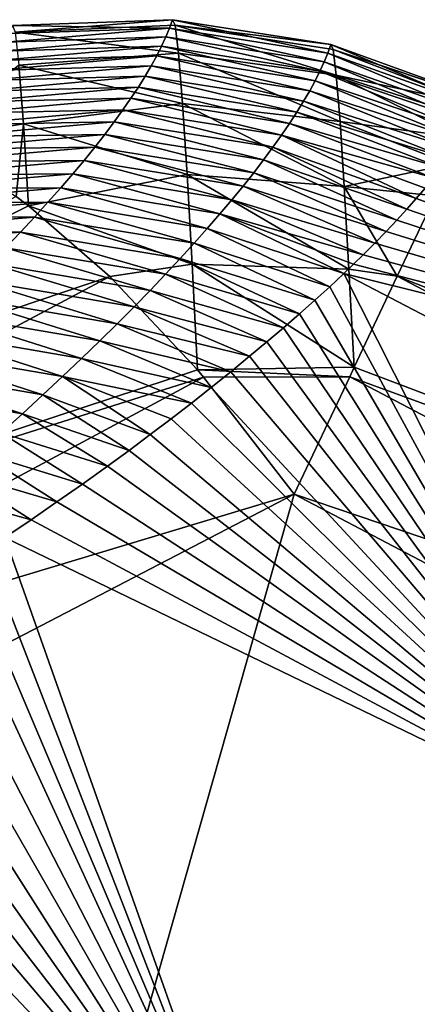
# Model space of a CAD drawing. Header units: metres. Extents: x -101 to 101, y -261 to 23.
# Tile 246 of 256: x 86.084 to 87.032, y 20.388 to 22.734. Entities that reach past the tile are written whole.
import ezdxf

# ---------------------------------------------------------------- set-up
doc = ezdxf.new("R2010")
doc.units = ezdxf.units.M
doc.layers.add('solid_505151_K2442K1000C34', color=7, linetype='CONTINUOUS')

msp = doc.modelspace()

# ---------------------------------------------------------------- linework, layer by layer
at = {"layer": 'solid_505151_K2442K1000C34'}
for points in [[(86.440903, 22.713882, 100.124092), (86.066078, 22.720404, 100.574768), (86.44796, 22.733931, 100.568054)], [(86.072884, 22.704273, 100.929733), (86.44796, 22.733931, 100.568054), (86.066078, 22.720404, 100.574768)], [(86.454208, 22.721039, 100.897942), (86.44796, 22.733931, 100.568054), (86.072884, 22.704273, 100.929733)], [(86.440903, 22.713882, 100.124092), (86.44796, 22.733931, 100.568054), (86.818459, 22.654556, 100.123695)], [(86.44796, 22.733931, 100.568054), (86.825485, 22.674631, 100.564606), (86.818459, 22.654556, 100.123695)], [(86.454208, 22.721039, 100.897942), (86.825485, 22.674631, 100.564606), (86.44796, 22.733931, 100.568054)], [(86.440903, 22.713882, 100.124092), (86.050674, 22.680227, 99.697365), (86.059113, 22.700769, 100.136032)], [(86.432343, 22.692873, 99.680214), (86.050674, 22.680227, 99.697365), (86.440903, 22.713882, 100.124092)], [(86.440903, 22.713882, 100.124092), (86.059113, 22.700769, 100.136032), (86.066078, 22.720404, 100.574768)], [(86.462242, 22.653824, 101.221138), (86.454208, 22.721039, 100.897942), (86.072884, 22.704273, 100.929733)], [(86.432343, 22.692873, 99.680214), (86.440903, 22.713882, 100.124092), (86.809944, 22.633499, 99.682861)], [(86.440903, 22.713882, 100.124092), (86.818459, 22.654556, 100.123695), (86.809944, 22.633499, 99.682861)], [(86.831352, 22.66309, 100.875198), (86.825485, 22.674631, 100.564606), (86.454208, 22.721039, 100.897942)], [(86.83886, 22.601557, 101.17981), (86.454208, 22.721039, 100.897942), (86.462242, 22.653824, 101.221138)], [(86.83886, 22.601557, 101.17981), (86.831352, 22.66309, 100.875198), (86.454208, 22.721039, 100.897942)], [(86.432343, 22.692873, 99.680214), (86.040756, 22.658777, 99.258781), (86.050674, 22.680227, 99.697365)], [(86.422279, 22.6709, 99.236412), (86.040756, 22.658777, 99.258781), (86.432343, 22.692873, 99.680214)], [(86.462242, 22.653824, 101.221138), (86.072884, 22.704273, 100.929733), (86.081741, 22.625313, 101.276131)], [(86.422279, 22.6709, 99.236412), (86.432343, 22.692873, 99.680214), (86.799934, 22.61146, 99.242104)], [(86.432343, 22.692873, 99.680214), (86.809944, 22.633499, 99.682861), (86.799934, 22.61146, 99.242104)], [(86.422279, 22.6709, 99.236412), (86.029358, 22.636423, 98.820282), (86.040756, 22.658777, 99.258781)], [(86.410698, 22.647968, 98.792694), (86.029358, 22.636423, 98.820282), (86.422279, 22.6709, 99.236412)], [(86.410698, 22.647968, 98.792694), (86.422279, 22.6709, 99.236412), (86.788437, 22.588442, 98.80143)], [(86.422279, 22.6709, 99.236412), (86.799934, 22.61146, 99.242104), (86.788437, 22.588442, 98.80143)], [(86.818459, 22.654556, 100.123695), (86.825485, 22.674631, 100.564606), (87.176704, 22.527111, 100.162605)], [(86.825485, 22.674631, 100.564606), (87.183487, 22.545332, 100.56456), (87.176704, 22.527111, 100.162605)], [(86.831352, 22.66309, 100.875198), (87.183487, 22.545332, 100.56456), (86.825485, 22.674631, 100.564606)], [(86.831352, 22.66309, 100.875198), (87.18454, 22.544828, 100.750832), (87.183487, 22.545332, 100.56456)], [(86.831352, 22.66309, 100.875198), (87.177109, 22.529161, 100.93631), (87.18454, 22.544828, 100.750832)], [(86.83886, 22.601557, 101.17981), (87.177109, 22.529161, 100.93631), (86.831352, 22.66309, 100.875198)], [(86.410698, 22.647968, 98.792694), (86.016464, 22.613169, 98.381874), (86.029358, 22.636423, 98.820282)], [(86.397606, 22.624079, 98.349068), (86.016464, 22.613169, 98.381874), (86.410698, 22.647968, 98.792694)], [(86.471855, 22.53413, 101.528732), (86.462242, 22.653824, 101.221138), (86.081741, 22.625313, 101.276131)], [(86.397606, 22.624079, 98.349068), (86.410698, 22.647968, 98.792694), (86.775436, 22.564445, 98.36084)], [(86.410698, 22.647968, 98.792694), (86.788437, 22.588442, 98.80143), (86.775436, 22.564445, 98.36084)], [(86.847832, 22.491648, 101.470451), (86.462242, 22.653824, 101.221138), (86.471855, 22.53413, 101.528732)], [(86.847832, 22.491648, 101.470451), (86.83886, 22.601557, 101.17981), (86.462242, 22.653824, 101.221138)], [(86.809944, 22.633499, 99.682861), (86.818459, 22.654556, 100.123695), (87.168457, 22.508202, 99.761566)], [(86.818459, 22.654556, 100.123695), (87.176704, 22.527111, 100.162605), (87.168457, 22.508202, 99.761566)], [(85.861259, 22.447578, 101.586983), (86.092377, 22.486036, 101.602936), (86.081741, 22.625313, 101.276131)], [(86.397606, 22.624079, 98.349068), (86.002083, 22.589016, 97.943565), (86.016464, 22.613169, 98.381874)], [(86.382973, 22.599236, 97.905548), (86.002083, 22.589016, 97.943565), (86.397606, 22.624079, 98.349068)], [(86.471855, 22.53413, 101.528732), (86.081741, 22.625313, 101.276131), (86.092377, 22.486036, 101.602936)], [(86.382973, 22.599236, 97.905548), (86.397606, 22.624079, 98.349068), (86.760933, 22.539474, 97.920357)], [(86.397606, 22.624079, 98.349068), (86.775436, 22.564445, 98.36084), (86.760933, 22.539474, 97.920357)], [(86.799934, 22.61146, 99.242104), (86.809944, 22.633499, 99.682861), (87.158752, 22.488607, 99.36145)], [(86.809944, 22.633499, 99.682861), (87.168457, 22.508202, 99.761566), (87.158752, 22.488607, 99.36145)], [(86.382973, 22.599236, 97.905548), (85.986191, 22.563965, 97.505371), (86.002083, 22.589016, 97.943565)], [(86.366814, 22.573439, 97.462128), (85.986191, 22.563965, 97.505371), (86.382973, 22.599236, 97.905548)], [(86.366814, 22.573439, 97.462128), (86.382973, 22.599236, 97.905548), (86.744904, 22.513531, 97.479965)], [(86.382973, 22.599236, 97.905548), (86.760933, 22.539474, 97.920357), (86.744904, 22.513531, 97.479965)], [(86.788437, 22.588442, 98.80143), (86.799934, 22.61146, 99.242104), (87.147598, 22.468338, 98.962265)], [(86.799934, 22.61146, 99.242104), (87.158752, 22.488607, 99.36145), (87.147598, 22.468338, 98.962265)], [(86.83886, 22.601557, 101.17981), (87.140282, 22.451447, 101.29866), (87.162323, 22.49795, 101.119453)], [(86.847832, 22.491648, 101.470451), (87.140282, 22.451447, 101.29866), (86.83886, 22.601557, 101.17981)], [(86.83886, 22.601557, 101.17981), (87.162323, 22.49795, 101.119453), (87.177109, 22.529161, 100.93631)], [(86.366814, 22.573439, 97.462128), (85.968796, 22.538021, 97.067284), (85.986191, 22.563965, 97.505371)], [(86.349113, 22.546692, 97.018829), (85.968796, 22.538021, 97.067284), (86.366814, 22.573439, 97.462128)], [(86.349113, 22.546692, 97.018829), (86.366814, 22.573439, 97.462128), (86.727364, 22.486618, 97.039688)], [(86.366814, 22.573439, 97.462128), (86.744904, 22.513531, 97.479965), (86.727364, 22.486618, 97.039688)], [(86.775436, 22.564445, 98.36084), (86.788437, 22.588442, 98.80143), (87.135002, 22.447397, 98.564018)], [(86.788437, 22.588442, 98.80143), (87.147598, 22.468338, 98.962265), (87.135002, 22.447397, 98.564018)], [(86.349113, 22.546692, 97.018829), (85.949883, 22.511185, 96.629311), (85.968796, 22.538021, 97.067284)], [(86.329865, 22.518999, 96.575645), (85.949883, 22.511185, 96.629311), (86.349113, 22.546692, 97.018829)], [(86.329865, 22.518999, 96.575645), (86.349113, 22.546692, 97.018829), (86.708282, 22.458736, 96.599525)], [(86.349113, 22.546692, 97.018829), (86.727364, 22.486618, 97.039688), (86.708282, 22.458736, 96.599525)], [(86.760933, 22.539474, 97.920357), (86.775436, 22.564445, 98.36084), (87.120972, 22.425795, 98.166702)], [(86.775436, 22.564445, 98.36084), (87.135002, 22.447397, 98.564018), (87.120972, 22.425795, 98.166702)], [(86.482765, 22.365253, 101.812279), (86.471855, 22.53413, 101.528732), (86.092377, 22.486036, 101.602936)], [(86.858017, 22.336252, 101.739487), (86.471855, 22.53413, 101.528732), (86.482765, 22.365253, 101.812279)], [(86.858017, 22.336252, 101.739487), (86.847832, 22.491648, 101.470451), (86.471855, 22.53413, 101.528732)], [(86.744904, 22.513531, 97.479965), (86.760933, 22.539474, 97.920357), (87.105515, 22.403532, 97.770332)], [(86.760933, 22.539474, 97.920357), (87.120972, 22.425795, 98.166702), (87.105515, 22.403532, 97.770332)], [(86.329865, 22.518999, 96.575645), (85.929443, 22.483461, 96.191475), (85.949883, 22.511185, 96.629311)], [(86.309059, 22.490362, 96.132584), (85.929443, 22.483461, 96.191475), (86.329865, 22.518999, 96.575645)], [(86.309059, 22.490362, 96.132584), (86.329865, 22.518999, 96.575645), (86.687675, 22.42989, 96.159485)], [(86.329865, 22.518999, 96.575645), (86.708282, 22.458736, 96.599525), (86.687675, 22.42989, 96.159485)], [(86.727364, 22.486618, 97.039688), (86.744904, 22.513531, 97.479965), (87.088638, 22.380615, 97.374901)], [(86.744904, 22.513531, 97.479965), (87.105515, 22.403532, 97.770332), (87.088638, 22.380615, 97.374901)], [(85.861259, 22.447578, 101.586983), (86.075294, 22.312693, 101.866219), (86.092377, 22.486036, 101.602936)], [(86.309059, 22.490362, 96.132584), (85.907478, 22.454851, 95.753761), (85.929443, 22.483461, 96.191475)], [(86.286697, 22.460783, 95.689659), (85.907478, 22.454851, 95.753761), (86.309059, 22.490362, 96.132584)], [(86.075294, 22.312693, 101.866219), (86.104271, 22.290709, 101.899895), (86.092377, 22.486036, 101.602936)], [(86.482765, 22.365253, 101.812279), (86.092377, 22.486036, 101.602936), (86.104271, 22.290709, 101.899895)], [(86.286697, 22.460783, 95.689659), (86.309059, 22.490362, 96.132584), (86.66552, 22.40008, 95.719566)], [(86.309059, 22.490362, 96.132584), (86.687675, 22.42989, 96.159485), (86.66552, 22.40008, 95.719566)], [(86.708282, 22.458736, 96.599525), (86.727364, 22.486618, 97.039688), (87.070343, 22.357052, 96.980415)], [(86.727364, 22.486618, 97.039688), (87.088638, 22.380615, 97.374901), (87.070343, 22.357052, 96.980415)], [(86.847832, 22.491648, 101.470451), (87.111191, 22.390057, 101.472305), (87.140282, 22.451447, 101.29866)], [(86.858017, 22.336252, 101.739487), (87.111191, 22.390057, 101.472305), (86.847832, 22.491648, 101.470451)], [(86.286697, 22.460783, 95.689659), (85.88398, 22.425358, 95.3162), (85.907478, 22.454851, 95.753761)], [(86.262764, 22.430265, 95.246872), (85.88398, 22.425358, 95.3162), (86.286697, 22.460783, 95.689659)], [(86.262764, 22.430265, 95.246872), (86.286697, 22.460783, 95.689659), (86.641815, 22.36931, 95.279785)], [(86.286697, 22.460783, 95.689659), (86.66552, 22.40008, 95.719566), (86.641815, 22.36931, 95.279785)], [(86.687675, 22.42989, 96.159485), (86.708282, 22.458736, 96.599525), (87.029503, 22.307936, 96.19342)], [(86.708282, 22.458736, 96.599525), (87.070343, 22.357052, 96.980415), (87.050636, 22.332842, 96.586823)], [(86.708282, 22.458736, 96.599525), (87.050636, 22.332842, 96.586823), (87.029503, 22.307936, 96.19342)], [(86.262764, 22.430265, 95.246872), (85.858925, 22.394983, 94.878777), (85.88398, 22.425358, 95.3162)], [(86.237244, 22.398811, 94.80423), (85.858925, 22.394983, 94.878777), (86.262764, 22.430265, 95.246872)], [(86.237244, 22.398811, 94.80423), (86.262764, 22.430265, 95.246872), (86.616547, 22.337584, 94.840134)], [(86.262764, 22.430265, 95.246872), (86.641815, 22.36931, 95.279785), (86.616547, 22.337584, 94.840134)], [(86.66552, 22.40008, 95.719566), (86.687675, 22.42989, 96.159485), (87.00695, 22.282341, 95.800308)], [(86.687675, 22.42989, 96.159485), (87.029503, 22.307936, 96.19342), (87.00695, 22.282341, 95.800308)], [(86.237244, 22.398811, 94.80423), (85.832314, 22.363735, 94.441513), (85.858925, 22.394983, 94.878777)], [(86.210121, 22.366426, 94.361748), (85.832314, 22.363735, 94.441513), (86.237244, 22.398811, 94.80423)], [(86.210121, 22.366426, 94.361748), (86.237244, 22.398811, 94.80423), (86.589699, 22.304905, 94.400635)], [(86.237244, 22.398811, 94.80423), (86.616547, 22.337584, 94.840134), (86.589699, 22.304905, 94.400635)], [(86.641815, 22.36931, 95.279785), (86.66552, 22.40008, 95.719566), (86.982994, 22.256084, 95.407852)], [(86.66552, 22.40008, 95.719566), (87.00695, 22.282341, 95.800308), (86.982994, 22.256084, 95.407852)], [(86.858017, 22.336252, 101.739487), (87.075294, 22.314327, 101.638863), (87.111191, 22.390057, 101.472305)], [(86.210121, 22.366426, 94.361748), (85.804123, 22.331617, 94.004417), (85.832314, 22.363735, 94.441513)], [(86.181389, 22.333115, 93.919426), (85.804123, 22.331617, 94.004417), (86.210121, 22.366426, 94.361748)], [(86.49469, 22.15184, 102.063965), (86.482765, 22.365253, 101.812279), (86.104271, 22.290709, 101.899895)], [(86.181389, 22.333115, 93.919426), (86.210121, 22.366426, 94.361748), (86.561264, 22.271276, 93.961288)], [(86.210121, 22.366426, 94.361748), (86.589699, 22.304905, 94.400635), (86.561264, 22.271276, 93.961288)], [(86.869156, 22.139446, 101.979858), (86.482765, 22.365253, 101.812279), (86.49469, 22.15184, 102.063965)], [(86.869156, 22.139446, 101.979858), (86.858017, 22.336252, 101.739487), (86.482765, 22.365253, 101.812279)], [(86.616547, 22.337584, 94.840134), (86.641815, 22.36931, 95.279785), (86.957664, 22.229197, 95.016396)], [(86.641815, 22.36931, 95.279785), (86.982994, 22.256084, 95.407852), (86.957664, 22.229197, 95.016396)], [(86.181389, 22.333115, 93.919426), (85.774345, 22.29863, 93.56749), (85.804123, 22.331617, 94.004417)], [(86.151039, 22.29888, 93.477272), (85.774345, 22.29863, 93.56749), (86.181389, 22.333115, 93.919426)], [(86.151039, 22.29888, 93.477272), (86.181389, 22.333115, 93.919426), (86.531212, 22.236702, 93.522102)], [(86.181389, 22.333115, 93.919426), (86.561264, 22.271276, 93.961288), (86.531212, 22.236702, 93.522102)], [(86.589699, 22.304905, 94.400635), (86.616547, 22.337584, 94.840134), (86.930977, 22.20171, 94.626305)], [(86.616547, 22.337584, 94.840134), (86.957664, 22.229197, 95.016396), (86.930977, 22.20171, 94.626305)], [(86.858017, 22.336252, 101.739487), (86.984444, 22.122618, 101.944977), (87.075294, 22.314327, 101.638863)], [(86.869156, 22.139446, 101.979858), (86.984444, 22.122618, 101.944977), (86.858017, 22.336252, 101.739487)], [(87.029503, 22.307936, 96.19342), (87.050636, 22.332842, 96.586823), (88.974266, 21.606056, 100.564568)], [(84.674599, 21.574469, 102.55513), (86.104271, 22.290709, 101.899895), (86.075294, 22.312693, 101.866219)], [(87.075294, 22.314327, 101.638863), (86.984444, 22.122618, 101.944977), (88.846695, 21.385099, 101.638962)], [(84.674599, 21.574469, 102.55513), (86.29834, 22.121971, 102.102547), (86.104271, 22.290709, 101.899895)], [(86.151039, 22.29888, 93.477272), (85.742958, 22.264782, 93.130753), (85.774345, 22.29863, 93.56749)], [(86.119041, 22.263725, 93.035294), (85.742958, 22.264782, 93.130753), (86.151039, 22.29888, 93.477272)], [(86.29834, 22.121971, 102.102547), (86.49469, 22.15184, 102.063965), (86.104271, 22.290709, 101.899895)], [(86.119041, 22.263725, 93.035294), (86.151039, 22.29888, 93.477272), (86.49955, 22.201185, 93.083084)], [(86.151039, 22.29888, 93.477272), (86.531212, 22.236702, 93.522102), (86.49955, 22.201185, 93.083084)], [(86.561264, 22.271276, 93.961288), (86.589699, 22.304905, 94.400635), (86.902954, 22.173662, 94.237938)], [(86.589699, 22.304905, 94.400635), (86.930977, 22.20171, 94.626305), (86.902954, 22.173662, 94.237938)], [(87.00695, 22.282341, 95.800308), (87.029503, 22.307936, 96.19342), (88.974266, 21.606056, 100.564568)], [(86.119041, 22.263725, 93.035294), (85.709961, 22.230074, 92.694191), (85.742958, 22.264782, 93.130753)], [(86.085388, 22.227657, 92.593506), (85.709961, 22.230074, 92.694191), (86.119041, 22.263725, 93.035294)], [(86.085388, 22.227657, 92.593506), (86.119041, 22.263725, 93.035294), (86.466248, 22.16473, 92.644241)], [(86.119041, 22.263725, 93.035294), (86.49955, 22.201185, 93.083084), (86.466248, 22.16473, 92.644241)], [(86.531212, 22.236702, 93.522102), (86.561264, 22.271276, 93.961288), (86.856758, 22.128992, 93.637672)], [(86.561264, 22.271276, 93.961288), (86.880241, 22.151474, 93.937088), (86.856758, 22.128992, 93.637672)], [(86.561264, 22.271276, 93.961288), (86.902954, 22.173662, 94.237938), (86.880241, 22.151474, 93.937088)], [(86.982994, 22.256084, 95.407852), (87.00695, 22.282341, 95.800308), (88.974266, 21.606056, 100.564568)], [(86.957664, 22.229197, 95.016396), (86.982994, 22.256084, 95.407852), (88.974266, 21.606056, 100.564568)], [(86.085388, 22.227657, 92.593506), (85.675339, 22.194511, 92.257835), (85.709961, 22.230074, 92.694191)], [(86.050072, 22.190678, 92.151917), (85.675339, 22.194511, 92.257835), (86.085388, 22.227657, 92.593506)], [(86.050072, 22.190678, 92.151917), (86.085388, 22.227657, 92.593506), (86.431297, 22.127342, 92.205582)], [(86.085388, 22.227657, 92.593506), (86.466248, 22.16473, 92.644241), (86.431297, 22.127342, 92.205582)], [(86.49955, 22.201185, 93.083084), (86.531212, 22.236702, 93.522102), (86.823105, 22.097532, 93.227188)], [(86.531212, 22.236702, 93.522102), (86.856758, 22.128992, 93.637672), (86.823105, 22.097532, 93.227188)], [(86.930977, 22.20171, 94.626305), (86.957664, 22.229197, 95.016396), (88.974266, 21.606056, 100.564568)], [(86.466248, 22.16473, 92.644241), (86.49955, 22.201185, 93.083084), (86.788017, 22.065607, 92.819939)], [(86.49955, 22.201185, 93.083084), (86.823105, 22.097532, 93.227188), (86.788017, 22.065607, 92.819939)], [(86.902954, 22.173662, 94.237938), (86.930977, 22.20171, 94.626305), (88.974266, 21.606056, 100.564568)], [(86.013069, 22.15279, 91.710518), (86.050072, 22.190678, 92.151917), (86.394684, 22.089022, 91.767105)], [(86.050072, 22.190678, 92.151917), (86.431297, 22.127342, 92.205582), (86.394684, 22.089022, 91.767105)], [(86.880241, 22.151474, 93.937088), (86.902954, 22.173662, 94.237938), (88.974266, 21.606056, 100.564568)], [(85.974365, 22.114002, 91.269341), (86.013069, 22.15279, 91.710518), (86.356392, 22.049778, 91.328835)], [(86.013069, 22.15279, 91.710518), (86.394684, 22.089022, 91.767105), (86.356392, 22.049778, 91.328835)], [(86.29834, 22.121971, 102.102547), (86.507378, 21.899866, 102.276787), (86.49469, 22.15184, 102.063965)], [(86.431297, 22.127342, 92.205582), (86.466248, 22.16473, 92.644241), (86.751312, 22.033068, 92.413811)], [(86.466248, 22.16473, 92.644241), (86.788017, 22.065607, 92.819939), (86.751312, 22.033068, 92.413811)], [(86.507378, 21.899866, 102.276787), (86.881699, 21.905823, 102.18541), (86.49469, 22.15184, 102.063965)], [(86.869156, 22.139446, 101.979858), (86.49469, 22.15184, 102.063965), (86.881699, 21.905823, 102.18541)], [(86.880241, 22.151474, 93.937088), (88.974266, 21.606056, 100.564568), (86.856758, 22.128992, 93.637672)], [(84.868225, 21.360647, 102.797546), (86.29834, 22.121971, 102.102547), (84.674599, 21.574469, 102.55513)], [(84.868225, 21.360647, 102.797546), (86.507378, 21.899866, 102.276787), (86.29834, 22.121971, 102.102547)], [(86.394684, 22.089022, 91.767105), (86.431297, 22.127342, 92.205582), (86.71302, 21.99991, 92.008812)], [(86.431297, 22.127342, 92.205582), (86.751312, 22.033068, 92.413811), (86.71302, 21.99991, 92.008812)], [(86.823105, 22.097532, 93.227188), (86.856758, 22.128992, 93.637672), (87.539093, 20.780203, 86.734787)], [(86.856758, 22.128992, 93.637672), (88.716827, 21.160151, 93.64727), (87.539093, 20.780203, 86.734787)], [(88.974266, 21.606056, 100.564568), (88.716827, 21.160151, 93.64727), (86.856758, 22.128992, 93.637672)], [(86.869156, 22.139446, 101.979858), (86.881699, 21.905823, 102.18541), (86.984444, 22.122618, 101.944977)], [(86.984444, 22.122618, 101.944977), (86.881699, 21.905823, 102.18541), (88.740623, 21.201382, 101.94503)], [(86.984444, 22.122618, 101.944977), (88.740623, 21.201382, 101.94503), (88.846695, 21.385099, 101.638962)], [(85.933922, 22.074318, 90.828377), (85.974365, 22.114002, 91.269341), (86.316383, 22.009611, 90.890762)], [(85.974365, 22.114002, 91.269341), (86.356392, 22.049778, 91.328835), (86.316383, 22.009611, 90.890762)], [(86.788017, 22.065607, 92.819939), (86.823105, 22.097532, 93.227188), (87.539093, 20.780203, 86.734787)], [(85.891739, 22.033745, 90.387642), (85.933922, 22.074318, 90.828377), (86.274651, 21.968531, 90.452904)], [(85.933922, 22.074318, 90.828377), (86.316383, 22.009611, 90.890762), (86.274651, 21.968531, 90.452904)], [(86.356392, 22.049778, 91.328835), (86.394684, 22.089022, 91.767105), (86.673256, 21.966194, 91.605751)], [(86.394684, 22.089022, 91.767105), (86.71302, 21.99991, 92.008812), (86.673256, 21.966194, 91.605751)], [(86.751312, 22.033068, 92.413811), (86.788017, 22.065607, 92.819939), (87.539093, 20.780203, 86.734787)], [(85.847778, 21.992285, 89.947151), (85.891739, 22.033745, 90.387642), (86.231163, 21.926538, 90.015266)], [(85.891739, 22.033745, 90.387642), (86.274651, 21.968531, 90.452904), (86.231163, 21.926538, 90.015266)], [(86.316383, 22.009611, 90.890762), (86.356392, 22.049778, 91.328835), (86.632126, 21.931993, 91.205437)], [(86.356392, 22.049778, 91.328835), (86.673256, 21.966194, 91.605751), (86.632126, 21.931993, 91.205437)], [(86.71302, 21.99991, 92.008812), (86.751312, 22.033068, 92.413811), (87.539093, 20.780203, 86.734787)], [(86.274651, 21.968531, 90.452904), (86.316383, 22.009611, 90.890762), (86.58699, 21.895155, 90.783318)], [(86.316383, 22.009611, 90.890762), (86.632126, 21.931993, 91.205437), (86.58699, 21.895155, 90.783318)], [(85.802025, 21.949945, 89.506905), (85.847778, 21.992285, 89.947151), (86.185905, 21.88364, 89.577858)], [(85.847778, 21.992285, 89.947151), (86.231163, 21.926538, 90.015266), (86.185905, 21.88364, 89.577858)], [(86.673256, 21.966194, 91.605751), (86.71302, 21.99991, 92.008812), (87.539093, 20.780203, 86.734787)], [(86.231163, 21.926538, 90.015266), (86.274651, 21.968531, 90.452904), (86.540596, 21.857965, 90.366165)], [(86.274651, 21.968531, 90.452904), (86.58699, 21.895155, 90.783318), (86.540596, 21.857965, 90.366165)], [(86.632126, 21.931993, 91.205437), (86.673256, 21.966194, 91.605751), (87.539093, 20.780203, 86.734787)], [(85.754448, 21.906731, 89.06691), (85.802025, 21.949945, 89.506905), (86.138847, 21.83984, 89.140686)], [(85.802025, 21.949945, 89.506905), (86.185905, 21.88364, 89.577858), (86.138847, 21.83984, 89.140686)], [(86.185905, 21.88364, 89.577858), (86.231163, 21.926538, 90.015266), (86.493088, 21.820547, 89.954948)], [(86.231163, 21.926538, 90.015266), (86.540596, 21.857965, 90.366165), (86.493088, 21.820547, 89.954948)], [(86.58699, 21.895155, 90.783318), (86.632126, 21.931993, 91.205437), (87.539093, 20.780203, 86.734787)], [(84.868225, 21.360647, 102.797546), (86.522469, 21.882179, 102.287598), (86.507378, 21.899866, 102.276787)], [(85.705032, 21.862648, 88.627182), (85.754448, 21.906731, 89.06691), (86.089973, 21.795145, 88.703758)], [(85.754448, 21.906731, 89.06691), (86.138847, 21.83984, 89.140686), (86.089973, 21.795145, 88.703758)], [(86.507378, 21.899866, 102.276787), (86.87085, 21.882938, 102.206451), (86.881699, 21.905823, 102.18541)], [(86.522469, 21.882179, 102.287598), (86.87085, 21.882938, 102.206451), (86.507378, 21.899866, 102.276787)], [(86.540596, 21.857965, 90.366165), (86.58699, 21.895155, 90.783318), (87.539093, 20.780203, 86.734787)], [(86.881699, 21.905823, 102.18541), (86.87085, 21.882938, 102.206451), (88.740623, 21.201382, 101.94503)], [(85.061913, 21.099098, 102.987411), (86.522469, 21.882179, 102.287598), (84.868225, 21.360647, 102.797546)], [(85.061913, 21.099098, 102.987411), (86.73848, 21.603632, 102.4142), (86.522469, 21.882179, 102.287598)], [(85.705032, 21.862648, 88.627182), (86.089973, 21.795145, 88.703758), (86.039246, 21.749561, 88.26709)], [(86.138847, 21.83984, 89.140686), (86.185905, 21.88364, 89.577858), (86.395241, 21.74552, 89.153435)], [(86.185905, 21.88364, 89.577858), (86.493088, 21.820547, 89.954948), (86.444626, 21.783033, 89.550613)], [(86.185905, 21.88364, 89.577858), (86.444626, 21.783033, 89.550613), (86.395241, 21.74552, 89.153435)], [(86.522469, 21.882179, 102.287598), (86.73848, 21.603632, 102.4142), (86.87085, 21.882938, 102.206451)], [(86.87085, 21.882938, 102.206451), (86.73848, 21.603632, 102.4142), (88.608025, 20.971708, 102.206467)], [(86.87085, 21.882938, 102.206451), (88.608025, 20.971708, 102.206467), (88.740623, 21.201382, 101.94503)], [(86.089973, 21.795145, 88.703758), (86.138847, 21.83984, 89.140686), (86.34462, 21.707926, 88.761536)], [(86.138847, 21.83984, 89.140686), (86.395241, 21.74552, 89.153435), (86.34462, 21.707926, 88.761536)], [(86.493088, 21.820547, 89.954948), (86.540596, 21.857965, 90.366165), (87.539093, 20.780203, 86.734787)], [(86.444626, 21.783033, 89.550613), (86.493088, 21.820547, 89.954948), (87.539093, 20.780203, 86.734787)], [(86.039246, 21.749561, 88.26709), (86.089973, 21.795145, 88.703758), (86.292847, 21.670263, 88.374901)], [(86.089973, 21.795145, 88.703758), (86.34462, 21.707926, 88.761536), (86.292847, 21.670263, 88.374901)], [(86.395241, 21.74552, 89.153435), (86.444626, 21.783033, 89.550613), (87.539093, 20.780203, 86.734787)], [(85.986641, 21.703091, 87.830681), (86.039246, 21.749561, 88.26709), (86.233231, 21.627739, 87.945488)], [(86.039246, 21.749561, 88.26709), (86.292847, 21.670263, 88.374901), (86.233231, 21.627739, 87.945488)], [(86.34462, 21.707926, 88.761536), (86.395241, 21.74552, 89.153435), (87.539093, 20.780203, 86.734787)], [(85.932114, 21.655743, 87.394547), (85.986641, 21.703091, 87.830681), (86.172478, 21.585194, 87.523239)], [(85.986641, 21.703091, 87.830681), (86.233231, 21.627739, 87.945488), (86.172478, 21.585194, 87.523239)], [(86.292847, 21.670263, 88.374901), (86.34462, 21.707926, 88.761536), (87.539093, 20.780203, 86.734787)], [(85.875641, 21.607523, 86.958702), (85.932114, 21.655743, 87.394547), (86.110748, 21.542667, 87.108421)], [(85.932114, 21.655743, 87.394547), (86.172478, 21.585194, 87.523239), (86.110748, 21.542667, 87.108421)], [(86.233231, 21.627739, 87.945488), (86.292847, 21.670263, 88.374901), (87.539093, 20.780203, 86.734787)], [(86.172478, 21.585194, 87.523239), (86.233231, 21.627739, 87.945488), (87.539093, 20.780203, 86.734787)], [(85.875641, 21.607523, 86.958702), (86.110748, 21.542667, 87.108421), (86.048233, 21.500202, 86.701286)], [(85.061913, 21.099098, 102.987411), (85.891548, 21.164774, 102.815361), (86.73848, 21.603632, 102.4142)], [(86.73848, 21.603632, 102.4142), (85.891548, 21.164774, 102.815361), (85.757126, 18.152449, 104.159546)], [(88.453484, 20.704044, 102.4142), (86.73848, 21.603632, 102.4142), (85.757126, 18.152449, 104.159546)], [(86.110748, 21.542667, 87.108421), (86.172478, 21.585194, 87.523239), (87.539093, 20.780203, 86.734787)], [(88.608025, 20.971708, 102.206467), (86.73848, 21.603632, 102.4142), (88.453484, 20.704044, 102.4142)], [(86.110748, 21.542667, 87.108421), (87.539093, 20.780203, 86.734787), (86.048233, 21.500202, 86.701286)], [(86.001801, 21.469011, 86.406654), (86.048233, 21.500202, 86.701286), (86.654037, 19.790234, 79.883408)], [(86.048233, 21.500202, 86.701286), (87.539093, 20.780203, 86.734787), (86.654037, 19.790234, 79.883408)], [(85.95507, 21.437912, 86.11644), (86.001801, 21.469011, 86.406654), (86.654037, 19.790234, 79.883408)], [(85.907936, 21.407021, 85.830811), (85.95507, 21.437912, 86.11644), (86.654037, 19.790234, 79.883408)], [(85.840981, 21.363962, 85.436798), (85.907936, 21.407021, 85.830811), (86.654037, 19.790234, 79.883408)], [(85.77327, 21.321293, 85.051071), (85.840981, 21.363962, 85.436798), (86.654037, 19.790234, 79.883408)], [(85.704872, 21.278965, 84.673119), (85.77327, 21.321293, 85.051071), (86.654037, 19.790234, 79.883408)], [(85.635841, 21.236923, 84.302429), (85.704872, 21.278965, 84.673119), (86.654037, 19.790234, 79.883408)], [(85.566254, 21.195108, 83.938499), (85.635841, 21.236923, 84.302429), (86.654037, 19.790234, 79.883408)], [(85.496147, 21.153454, 83.580811), (85.566254, 21.195108, 83.938499), (86.654037, 19.790234, 79.883408)], [(85.411354, 21.103813, 83.160103), (85.496147, 21.153454, 83.580811), (86.654037, 19.790234, 79.883408)], [(85.32579, 21.054903, 82.749886), (85.411354, 21.103813, 83.160103), (86.654037, 19.790234, 79.883408)], [(85.239555, 21.006668, 82.349609), (85.32579, 21.054903, 82.749886), (86.654037, 19.790234, 79.883408)], [(85.152756, 20.959034, 81.958649), (85.239555, 21.006668, 82.349609), (86.654037, 19.790234, 79.883408)], [(85.065475, 20.911917, 81.576408), (85.152756, 20.959034, 81.958649), (86.654037, 19.790234, 79.883408)], [(84.961525, 20.856609, 81.133743), (85.065475, 20.911917, 81.576408), (86.654037, 19.790234, 79.883408)], [(84.85704, 20.80213, 80.70295), (84.961525, 20.856609, 81.133743), (86.654037, 19.790234, 79.883408)], [(84.751999, 20.748791, 80.284798), (84.85704, 20.80213, 80.70295), (86.654037, 19.790234, 79.883408)], [(87.539093, 20.780203, 86.734787), (88.976707, 19.950191, 86.734787), (86.654037, 19.790234, 79.883408)], [(84.751999, 20.748791, 80.284798), (86.654037, 19.790234, 79.883408), (84.64653, 20.696463, 79.87841)], [(84.64653, 20.696463, 79.87841), (86.654037, 19.790234, 79.883408), (84.118019, 19.113783, 73.114449)], [(88.453484, 20.704044, 102.4142), (85.757126, 18.152449, 104.159546), (87.59137, 17.093483, 104.159546)]]:
    msp.add_3dface(points, dxfattribs=at)

doc.saveas('drawing.dxf')
